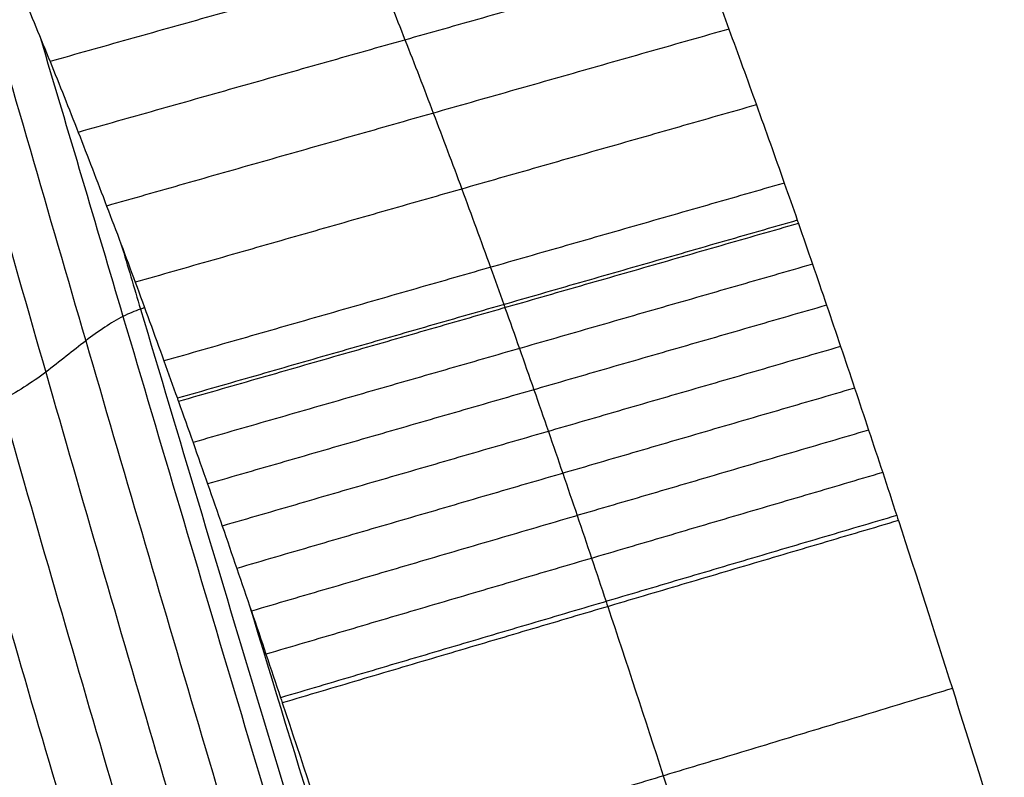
# Model space of a CAD drawing. Header units: millimetres. Extents: x -81 to 429, y -255 to 255.
# Tile 63 of 256: x -53.31 to -43.25, y -66.56 to -58.82. Entities that reach past the tile are written whole.
import ezdxf

# ---------------------------------------------------------------- set-up
doc = ezdxf.new("R2010")
doc.units = ezdxf.units.MM
doc.layers.add('Flora Ø50', color=5, linetype='Continuous', true_color=0x0000ff)

msp = doc.modelspace()

# ---------------------------------------------------------------- linework, layer by layer
at = {"layer": 'Flora Ø50'}
for centre, radius in [((174, -3.648336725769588e-14, 374.1870323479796), 254.9184936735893), ((174, -4.609934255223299e-14, 355.3252660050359), 240.8583496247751), ((174, -5.100499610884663e-14, 345.7028108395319), 240.5053572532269), ((174, -2.842170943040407e-14, 389.9999999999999), 237.4999996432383)]:
    msp.add_circle(centre, radius, dxfattribs=at)
at = {"layer": 'Flora Ø50', "extrusion": (0, 0, -1)}
for centre, radius, start, end in [((-174.0000000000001, -4.263256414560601e-14, -389.9999999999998), 223.0666856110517, 1.196030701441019e-13, 270), ((-174, -2.868480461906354e-14, -388.5838853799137), 219.1952524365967, 8.776507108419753e-14, 270), ((-174, -2.868480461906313e-14, -388.5838853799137), 219.1952524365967, 270, 1.131277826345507e-13), ((-174, -1.4210854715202e-14, -389.9999999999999), 223.0666856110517, 270, 0)]:
    msp.add_arc(centre, radius, start, end, dxfattribs=at)
at = {"layer": 'Flora Ø50'}
for points, knots in [([(-50.6242460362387, -51.6358880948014, 340.0000000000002), (-50.61535447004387, -51.63218807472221, 339.9391085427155), (-50.60646232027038, -51.62848904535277, 339.878217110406), (-50.59756953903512, -51.62479121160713, 339.8173256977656), (-50.57924736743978, -51.6171724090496, 339.6918685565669), (-50.56092254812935, -51.60955854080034, 339.5664115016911), (-50.54259428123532, -51.6019530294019, 339.4409544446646), (-50.53744549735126, -51.59981648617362, 339.4057109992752), (-50.53229649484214, -51.59768037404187, 339.3704675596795), (-50.52714726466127, -51.59554473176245, 339.3352241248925), (-50.50530813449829, -51.58648695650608, 339.1857481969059), (-50.48346486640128, -51.57743781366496, 339.0362723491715), (-50.46161699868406, -51.56839928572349, 338.8867965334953), (-50.45123963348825, -51.56410613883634, 338.8157980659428), (-50.44086122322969, -51.55981541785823, 338.7447996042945), (-50.43048178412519, -51.55552705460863, 338.6738011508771), (-50.42019575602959, -51.55127728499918, 338.6034416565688), (-50.40990871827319, -51.54702982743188, 338.5330821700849), (-50.39962072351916, -51.54278445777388, 338.4627226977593), (-50.38923538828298, -51.53849892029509, 338.3916975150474), (-50.3788490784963, -51.5342155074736, 338.3206723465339), (-50.36846189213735, -51.52993380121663, 338.2496472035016), (-50.35778698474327, -51.52553349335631, 338.1766546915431), (-50.34711115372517, -51.52113497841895, 338.1036622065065), (-50.33643451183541, -51.51673777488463, 338.0306697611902), (-50.32344295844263, -51.5113871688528, 337.9418510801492), (-50.31045053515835, -51.50603708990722, 337.8530324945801), (-50.29745732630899, -51.50068717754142, 337.7642140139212), (-50.29421172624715, -51.49935081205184, 337.7420278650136), (-50.29096607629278, -51.49801446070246, 337.7198417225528), (-50.28772037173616, -51.49667814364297, 337.6976555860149), (-50.27753094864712, -51.49248311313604, 337.628005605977), (-50.26724227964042, -51.48870774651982, 337.5583405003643), (-50.25685615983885, -51.48535525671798, 337.4886759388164), (-50.24321026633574, -51.48095055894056, 337.3971465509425), (-50.22939303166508, -51.47727515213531, 337.3055976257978), (-50.21540956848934, -51.47433192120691, 337.2140651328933), (-50.20143283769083, -51.47139010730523, 337.1225767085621), (-50.18728639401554, -51.46917890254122, 337.0310807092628), (-50.17297545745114, -51.46770061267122, 336.9396132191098), (-50.14849399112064, -51.46517172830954, 336.783141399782), (-50.12353738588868, -51.46478112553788, 336.6267824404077), (-50.09809493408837, -51.46651549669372, 336.4704532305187), (-50.07483897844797, -51.46810081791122, 336.3275587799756), (-50.05119670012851, -51.47146023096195, 336.1848096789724), (-50.02715949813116, -51.47657378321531, 336.0421274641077), (-50.02486531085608, -51.47706183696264, 336.0285094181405), (-50.02256761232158, -51.47756585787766, 336.0148925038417), (-50.02026641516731, -51.47808586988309, 336.0012768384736), (-49.9938687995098, -51.48405105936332, 335.8450880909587), (-49.96702589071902, -51.49211708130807, 335.6891527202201), (-49.93970706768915, -51.50232232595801, 335.5333421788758), (-49.91242449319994, -51.51251402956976, 335.3777383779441), (-49.88469337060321, -51.52482952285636, 335.2224079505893), (-49.8564986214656, -51.53929631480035, 335.0673061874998), (-49.82810083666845, -51.55386728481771, 334.9110875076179), (-49.79925595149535, -51.57060556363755, 334.7552240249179), (-49.76994662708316, -51.58952578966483, 334.5996411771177), (-49.75719707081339, -51.59775608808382, 334.5319626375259), (-49.74436127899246, -51.60639827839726, 334.4643460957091), (-49.73144207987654, -51.61544983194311, 334.3968067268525), (-49.71463773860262, -51.6272234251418, 334.308956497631), (-49.69769316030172, -51.63967009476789, 334.2212142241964), (-49.68061232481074, -51.65279381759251, 334.1336131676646), (-49.65053232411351, -51.67590519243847, 333.9793443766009), (-49.62003563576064, -51.70111115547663, 333.8255426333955), (-49.58909674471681, -51.72846287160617, 333.6721394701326), (-49.55826985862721, -51.75571556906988, 333.5192916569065), (-49.52703262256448, -51.78507317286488, 333.3669816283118), (-49.49535947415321, -51.81657551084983, 333.2151267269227), (-49.46385311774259, -51.84791195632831, 333.064071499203), (-49.43194428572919, -51.88134179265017, 332.9136048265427), (-49.3996127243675, -51.91689214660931, 332.7636609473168), (-49.36727941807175, -51.9524444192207, 332.6137089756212), (-49.33455302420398, -51.99008479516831, 332.4644175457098), (-49.30141201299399, -52.02982964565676, 332.3156996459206), (-49.26820639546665, -52.06965197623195, 332.1666918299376), (-49.23461634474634, -52.1115488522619, 332.0184025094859), (-49.20062323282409, -52.15552371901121, 331.8707461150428), (-49.16649855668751, -52.19966878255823, 331.7225182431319), (-49.13199923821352, -52.24586714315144, 331.5750652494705), (-49.09710903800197, -52.29410950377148, 331.4282998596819), (-49.07895826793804, -52.31920640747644, 331.3519487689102), (-49.0607044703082, -52.34485261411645, 331.2757953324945), (-49.04235365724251, -52.37103440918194, 331.1998609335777), (-49.02493171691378, -52.39589094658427, 331.1277701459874), (-49.00741655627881, -52.42124889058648, 331.0558681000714), (-48.9898126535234, -52.44710114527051, 330.9841758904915), (-48.95368084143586, -52.50016260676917, 330.8370284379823), (-48.91716904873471, -52.55531526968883, 330.6907395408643), (-48.88028210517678, -52.61254582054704, 330.5453523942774), (-48.84344191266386, -52.66970383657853, 330.4001495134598), (-48.8062325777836, -52.72892662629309, 330.255866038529), (-48.76865840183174, -52.79019946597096, 330.112541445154), (-48.73112067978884, -52.85141285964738, 329.9693559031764), (-48.69322490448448, -52.91466240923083, 329.8271505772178), (-48.6549743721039, -52.97993290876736, 329.6859595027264), (-48.57965272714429, -53.10846135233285, 329.4079308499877), (-48.50298455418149, -53.24477841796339, 329.1339437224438), (-48.42501331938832, -53.38872840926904, 328.8643295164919), (-48.34709147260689, -53.5325872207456, 328.5948860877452), (-48.26790191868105, -53.68400698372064, 328.3299267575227), (-48.18748848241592, -53.84280868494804, 328.0697678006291), (-48.1070565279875, -54.00164695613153, 327.8095489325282), (-48.02543520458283, -54.1678012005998, 327.5542462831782), (-47.94266929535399, -54.34107393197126, 327.304167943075), (-47.85980977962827, -54.51454263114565, 327.0538067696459), (-47.77584215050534, -54.69506403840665, 326.8087998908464), (-47.69080799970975, -54.88242272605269, 326.5694180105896), (-47.60528199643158, -55.0708651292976, 326.3286515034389), (-47.51871930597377, -55.26613536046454, 326.0937009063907), (-47.43116538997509, -55.46799126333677, 325.8648293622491), (-47.40167220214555, -55.535987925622, 325.7877322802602), (-47.37206973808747, -55.6047244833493, 325.7113333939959), (-47.34235987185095, -55.67419127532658, 325.6356429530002), (-47.28373440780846, -55.81126772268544, 325.4862855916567), (-47.22469901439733, -55.95116903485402, 325.3397091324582), (-47.16526932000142, -56.09381752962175, 325.1959939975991), (-47.07589311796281, -56.30834632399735, 324.9798610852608), (-46.98565711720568, -56.52901153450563, 324.7702771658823), (-46.89461519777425, -56.75553147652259, 324.5674862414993), (-46.80371044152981, -56.98171014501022, 324.3650008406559), (-46.71203441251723, -57.21364557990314, 324.1693599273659), (-46.61965686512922, -57.4510296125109, 323.9808495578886), (-46.52860762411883, -57.68500027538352, 323.7950497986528), (-46.43691238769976, -57.92417667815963, 323.616255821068), (-46.34462134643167, -58.16827205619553, 323.4446358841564), (-46.25232312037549, -58.41238643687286, 323.2730025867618), (-46.15947211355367, -58.66130637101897, 323.1086247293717), (-46.06612744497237, -58.91472869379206, 322.9516770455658), (-45.97269665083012, -59.16838483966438, 322.7945845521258), (-45.87881138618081, -59.42644267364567, 322.645003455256), (-45.78453427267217, -59.68858549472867, 322.5030823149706), (-45.69009053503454, -59.95119162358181, 322.3609103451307), (-45.59529558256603, -60.2177803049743, 322.2264886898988), (-45.50021247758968, -60.48804844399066, 322.0999629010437), (-45.45592395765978, -60.61393595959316, 322.0410287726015), (-45.41158060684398, -60.74059796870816, 321.9838143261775), (-45.36718760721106, -60.86800768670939, 321.9283310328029), (-45.36343857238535, -60.87876756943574, 321.9236454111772), (-45.35968918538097, -60.88953259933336, 321.9189718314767), (-45.35593947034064, -60.90030271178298, 321.9143103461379), (-45.30791662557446, -61.03823624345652, 321.8546103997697), (-45.25985970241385, -61.17694693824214, 321.7969186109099), (-45.21174115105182, -61.3165197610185, 321.7412407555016), (-45.16383723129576, -61.45547002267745, 321.6858112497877), (-45.1159159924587, -61.59514780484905, 321.6324283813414), (-45.06794811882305, -61.73563807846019, 321.5810864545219), (-45.02010276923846, -61.87576949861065, 321.5298756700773), (-44.97225632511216, -62.01657657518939, 321.4807439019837), (-44.92437843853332, -62.15814162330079, 321.4336737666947), (-44.87670769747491, -62.2990941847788, 321.3868072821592), (-44.82905128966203, -62.44066378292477, 321.3420296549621), (-44.7813786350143, -62.58292842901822, 321.2993134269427), (-44.73366444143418, -62.72531703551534, 321.2565599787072), (-44.68597919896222, -62.86826692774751, 321.2159120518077), (-44.63829210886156, -63.01185125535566, 321.1773312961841), (-44.59047283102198, -63.15583359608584, 321.1386435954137), (-44.54269591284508, -63.30032074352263, 321.1020703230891), (-44.49493078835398, -63.44537907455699, 321.0675614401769), (-44.44694371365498, -63.59111144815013, 321.0328922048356), (-44.39901072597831, -63.73729220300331, 321.0003370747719), (-44.35110260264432, -63.88397979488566, 320.9698388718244), (-44.34546879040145, -63.90122969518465, 320.9662523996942), (-44.33983557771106, -63.91848582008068, 320.9626945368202), (-44.33420303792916, -63.93574789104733, 320.9591652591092), (-44.14902904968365, -64.50325147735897, 320.8431375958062), (-43.96577681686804, -65.0736761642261, 320.7589532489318), (-43.7831295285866, -65.65143859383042, 320.7072729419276), (-43.63832780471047, -66.10948533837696, 320.6663010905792), (-43.49530103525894, -66.56772371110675, 320.6461542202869), (-43.35327807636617, -67.02814411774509, 320.6459339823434)], [0, 0, 0, 0, 0.1849450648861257, 0.1849450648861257, 0.1849450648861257, 0.5659951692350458, 0.5659951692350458, 0.5659951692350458, 0.6730399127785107, 0.6730399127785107, 0.6730399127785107, 1.12704255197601, 1.12704255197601, 1.12704255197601, 1.342686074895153, 1.342686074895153, 1.342686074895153, 1.556388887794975, 1.556388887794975, 1.556388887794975, 1.772113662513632, 1.772113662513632, 1.772113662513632, 1.993813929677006, 1.993813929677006, 1.993813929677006, 2.263583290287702, 2.263583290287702, 2.263583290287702, 2.330969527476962, 2.330969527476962, 2.330969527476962, 2.54252194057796, 2.54252194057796, 2.54252194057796, 2.820467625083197, 2.820467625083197, 2.820467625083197, 3.098265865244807, 3.098265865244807, 3.098265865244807, 3.573395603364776, 3.573395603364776, 3.573395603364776, 4.007694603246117, 4.007694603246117, 4.007694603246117, 4.049150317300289, 4.049150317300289, 4.049150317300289, 4.524616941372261, 4.524616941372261, 4.524616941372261, 4.99949514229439, 4.99949514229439, 4.99949514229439, 5.477778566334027, 5.477778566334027, 5.477778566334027, 5.685859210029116, 5.685859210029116, 5.685859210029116, 5.956510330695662, 5.956510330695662, 5.956510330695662, 6.433047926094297, 6.433047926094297, 6.433047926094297, 6.907853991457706, 6.907853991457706, 6.907853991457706, 7.380169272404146, 7.380169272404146, 7.380169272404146, 7.852500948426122, 7.852500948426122, 7.852500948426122, 8.32575622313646, 8.32575622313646, 8.32575622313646, 8.800844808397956, 8.800844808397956, 8.800844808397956, 9.048033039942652, 9.048033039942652, 9.048033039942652, 9.282699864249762, 9.282699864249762, 9.282699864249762, 9.764328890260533, 9.764328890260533, 9.764328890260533, 10.24534602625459, 10.24534602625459, 10.24534602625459, 10.72589405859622, 10.72589405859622, 10.72589405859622, 11.67222656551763, 11.67222656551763, 11.67222656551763, 12.61795849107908, 12.61795849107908, 12.61795849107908, 13.56390925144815, 13.56390925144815, 13.56390925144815, 14.51091899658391, 14.51091899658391, 14.51091899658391, 15.46340957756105, 15.46340957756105, 15.46340957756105, 15.78424840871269, 15.78424840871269, 15.78424840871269, 16.41736274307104, 16.41736274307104, 16.41736274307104, 17.36953285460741, 17.36953285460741, 17.36953285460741, 18.32029410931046, 18.32029410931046, 18.32029410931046, 19.25734485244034, 19.25734485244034, 19.25734485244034, 20.19447874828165, 20.19447874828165, 20.19447874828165, 21.1324769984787, 21.1324769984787, 21.1324769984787, 22.07212644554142, 22.07212644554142, 22.07212644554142, 22.50978326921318, 22.50978326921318, 22.50978326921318, 22.54674365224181, 22.54674365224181, 22.54674365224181, 23.02004184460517, 23.02004184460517, 23.02004184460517, 23.49122612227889, 23.49122612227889, 23.49122612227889, 23.96120569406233, 23.96120569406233, 23.96120569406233, 24.42915215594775, 24.42915215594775, 24.42915215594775, 24.89750719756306, 24.89750719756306, 24.89750719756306, 25.36716259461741, 25.36716259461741, 25.36716259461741, 25.83900400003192, 25.83900400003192, 25.83900400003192, 25.89449690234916, 25.89449690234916, 25.89449690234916, 27.7157865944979, 27.7157865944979, 27.7157865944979, 29.16041317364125, 29.16041317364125, 29.16041317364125, 29.16041317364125]), ([(-54.07103452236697, -52.39607720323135, 339.9999999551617), (-54.06164233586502, -52.39395862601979, 339.9388048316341), (-54.02939607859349, -52.3866125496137, 339.7261826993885), (-53.9794621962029, -52.37481374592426, 339.3861183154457), (-53.93763116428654, -52.36451350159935, 339.0999016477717), (-53.91354542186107, -52.35846578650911, 338.9365955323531), (-53.88410955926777, -52.35106824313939, 338.7376707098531), (-53.85441941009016, -52.34353764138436, 338.5410935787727), (-53.8168489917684, -52.33382589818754, 338.2984122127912), (-53.79175444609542, -52.32738598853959, 338.1384841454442), (-53.75364531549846, -52.31760214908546, 337.9014074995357), (-53.7148505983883, -52.30760660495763, 337.6652168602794), (-53.68838739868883, -52.30071385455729, 337.5070322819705), (-53.65940155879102, -52.29312294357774, 337.3351055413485), (-53.64089048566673, -52.28806603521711, 337.2260551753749), (-53.62256665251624, -52.2829681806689, 337.1188306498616), (-53.61901918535, -52.28198202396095, 337.0981031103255), (-53.60788207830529, -52.27889690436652, 337.0330436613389), (-53.58234386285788, -52.27240571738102, 336.8853364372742), (-53.54143789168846, -52.26527839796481, 336.6549779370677), (-53.50943545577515, -52.26237624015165, 336.4794380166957), (-53.46322249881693, -52.26057321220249, 336.2295843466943), (-53.40671496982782, -52.2624677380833, 335.9304352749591), (-53.3493990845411, -52.27232863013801, 335.6361091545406), (-53.31929940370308, -52.2794457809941, 335.4830448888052), (-53.28656934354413, -52.28738522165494, 335.3167616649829), (-53.22349214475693, -52.30747987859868, 334.9999888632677), (-53.16131032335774, -52.33496722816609, 334.6944644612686), (-53.09828589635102, -52.36689498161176, 334.3887986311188), (-53.05236166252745, -52.392873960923, 334.1687513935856), (-53.00561435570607, -52.42323469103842, 333.9490497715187), (-52.97283771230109, -52.44532188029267, 333.7959207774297), (-52.9212079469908, -52.48169868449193, 333.5566068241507), (-52.83506270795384, -52.54941166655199, 333.1659691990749), (-52.76624160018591, -52.61044015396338, 332.8629066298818), (-52.69660558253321, -52.6755373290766, 332.5608391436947), (-52.62630571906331, -52.74453434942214, 332.2604065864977), (-52.51855894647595, -52.86029786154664, 331.8142101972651), (-52.40833645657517, -52.98846658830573, 331.3717437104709), (-52.33311382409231, -53.08227792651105, 331.0789847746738), (-52.27531001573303, -53.15670732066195, 330.8574440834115), (-52.25547799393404, -53.18264936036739, 330.7820296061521), (-52.21663335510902, -53.23424935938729, 330.6354761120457), (-52.15865924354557, -53.31240573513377, 330.4183464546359), (-52.06052402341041, -53.45054357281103, 330.0589607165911), (-51.94018025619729, -53.62931502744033, 329.6314357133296), (-51.85860622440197, -53.75660385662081, 329.3502954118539), (-51.73634466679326, -53.95178140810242, 328.9352618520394), (-51.57164099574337, -54.22617715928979, 328.3926559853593), (-51.31748941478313, -54.68304759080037, 327.6052529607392), (-51.05669471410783, -55.18373299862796, 326.8465608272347), (-50.87862753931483, -55.54599583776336, 326.3613765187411), (-50.69819794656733, -55.92268234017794, 325.8860023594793), (-50.57603710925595, -56.18417336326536, 325.5750786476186), (-50.4521588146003, -56.45756820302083, 325.2744046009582), (-50.35913842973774, -56.66438103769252, 325.0513720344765), (-50.20348380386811, -57.01536848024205, 324.6872093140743), (-49.95096720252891, -57.60415245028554, 324.1330098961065), (-49.75880897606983, -58.06888476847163, 323.7438864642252), (-49.56699243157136, -58.541096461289, 323.3721508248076), (-49.3755848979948, -59.02052386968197, 323.0175924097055), (-49.08618538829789, -59.76874967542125, 322.5288647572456), (-48.7949216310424, -60.54419953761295, 322.0837728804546), (-48.59978645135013, -61.0778566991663, 321.8162711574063), (-48.45648881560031, -61.47478595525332, 321.6312934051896), (-48.41099951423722, -61.60150547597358, 321.5742276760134), (-48.36164708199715, -61.73975137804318, 321.5141253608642), (-48.30845819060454, -61.88880978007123, 321.4495143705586), (-48.20606578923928, -62.17751136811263, 321.3294994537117), (-48.05838437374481, -62.5983993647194, 321.1681379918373), (-47.9598766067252, -62.88203946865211, 321.0683985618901), (-47.86144120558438, -63.16686588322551, 320.9727081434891), (-47.76327211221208, -63.45231153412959, 320.8812307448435), (-47.61609212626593, -63.88428765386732, 320.7559904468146), (-47.46878353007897, -64.32054019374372, 320.6425951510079), (-47.3703536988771, -64.61453350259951, 320.5747766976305), (-47.3152758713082, -64.77973391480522, 320.5390639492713), (-47.30949650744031, -64.79707685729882, 320.5353440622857), (-47.11265376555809, -65.38805340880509, 320.4095827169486), (-46.76261825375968, -66.45594291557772, 320.2417034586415), (-46.41969011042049, -67.53680473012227, 320.1844948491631), (-46.26174281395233, -68.04277819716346, 320.1817319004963), (-46.26019924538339, -68.04772372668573, 320.1817072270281), (-46.25865592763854, -68.05266926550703, 320.1816848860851)], [201.5727562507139, 201.5727562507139, 201.5727562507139, 201.5727562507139, 201.7700057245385, 202.2519181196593, 202.6270069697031, 202.6270069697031, 202.7338305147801, 203.2157429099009, 203.2157429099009, 203.4561665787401, 203.6965902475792, 203.9370139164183, 204.1774375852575, 204.1774375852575, 204.4563283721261, 204.5232641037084, 204.5232641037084, 204.5232641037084, 204.7352191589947, 205.0141099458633, 205.2930007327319, 205.2930007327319, 205.7698265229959, 206.205138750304, 206.205138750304, 206.2466523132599, 206.7234781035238, 207.2003038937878, 207.2003038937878, 207.6802357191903, 207.8887087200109, 207.8887087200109, 208.1601675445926, 208.6400993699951, 209.1200311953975, 209.1200311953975, 209.5982867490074, 210.0765423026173, 210.5547978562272, 211.033053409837, 211.033053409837, 211.2808796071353, 211.2808796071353, 211.5158679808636, 211.9986825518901, 212.4814971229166, 212.9643116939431, 212.9643116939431, 213.9159531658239, 214.8675946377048, 215.8192361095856, 216.7708775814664, 216.7708775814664, 217.7260588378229, 218.0472439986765, 218.0472439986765, 218.6812400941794, 219.6364213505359, 220.5916026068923, 220.5916026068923, 221.5337104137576, 222.4758182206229, 223.4179260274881, 224.3600338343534, 224.3600338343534, 224.7981143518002, 224.7981143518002, 224.8350984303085, 225.3101630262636, 225.7852276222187, 226.2602922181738, 226.2602922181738, 226.7336979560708, 227.2071036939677, 227.6805094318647, 228.1539151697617, 228.1539151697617, 228.2094103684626, 228.2094103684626, 230.0439585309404, 231.609046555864, 231.609046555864, 231.6244951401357, 231.6244951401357, 231.6244951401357, 231.6244951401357]), ([(-57.75240222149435, -53.11801483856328, 340.9558808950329), (-57.74717548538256, -53.11827033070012, 340.9376273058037), (-57.74192773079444, -53.11856967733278, 340.9189357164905), (-57.71805001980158, -53.12008216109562, 340.8321021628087), (-57.68057716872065, -53.12332807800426, 340.6865575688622), (-57.62076899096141, -53.12719807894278, 340.4193263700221), (-57.57658415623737, -53.12833137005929, 340.1917488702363), (-57.55264014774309, -53.12874749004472, 340.0605493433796), (-57.53186615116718, -53.12908004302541, 339.945839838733), (-57.51413942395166, -53.12923235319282, 339.8438948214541), (-57.47424842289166, -53.1289651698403, 339.6069227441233), (-57.42998311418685, -53.12813192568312, 339.3334122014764), (-57.36636058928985, -53.12494022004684, 338.9177591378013), (-57.32312777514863, -53.12143348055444, 338.6321718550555), (-57.29795734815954, -53.11899650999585, 338.4668238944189), (-57.26690842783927, -53.1158575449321, 338.2631694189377), (-57.23407916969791, -53.11176962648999, 338.0504257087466), (-57.19138708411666, -53.10560798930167, 337.7804284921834), (-57.16275627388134, -53.10148942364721, 337.6019499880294), (-57.11931998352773, -53.09510347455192, 337.3378064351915), (-57.07552858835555, -53.08857464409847, 337.0772845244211), (-57.04619260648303, -53.0841114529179, 336.9059922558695), (-57.01447582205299, -53.07927199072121, 336.7223000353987), (-56.995537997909, -53.0762573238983, 336.6135423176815), (-56.97794780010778, -53.07351976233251, 336.5133307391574), (-56.97458000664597, -53.07300530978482, 336.4941840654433), (-56.9639157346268, -53.07137627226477, 336.433555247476), (-56.94007485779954, -53.06796158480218, 336.2989460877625), (-56.90215103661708, -53.0652492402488, 336.0900497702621), (-56.87082099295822, -53.06494132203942, 335.9212506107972), (-56.82318905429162, -53.06682791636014, 335.6684354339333), (-56.76532119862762, -53.07321379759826, 335.3679819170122), (-56.70745722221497, -53.08773978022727, 335.0773027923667), (-56.67723575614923, -53.097295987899, 334.9270683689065), (-56.64438596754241, -53.10788764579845, 334.7639324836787), (-56.5813913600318, -53.13308399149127, 334.4548300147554), (-56.51876143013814, -53.16508621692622, 334.1535144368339), (-56.45537274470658, -53.20154373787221, 333.8524955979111), (-56.40913476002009, -53.23063754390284, 333.6353661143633), (-56.36212867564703, -53.26393964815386, 333.4186498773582), (-56.32918236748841, -53.28803320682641, 333.2675982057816), (-56.27724359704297, -53.32754140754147, 333.0311807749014), (-56.1903509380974, -53.40024520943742, 332.6434591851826), (-56.12069401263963, -53.46511570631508, 332.3411130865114), (-56.05005567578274, -53.5340424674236, 332.038891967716), (-55.97873269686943, -53.60671701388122, 331.7380848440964), (-55.86962557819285, -53.72766215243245, 331.2922966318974), (-55.75822027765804, -53.86068969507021, 330.8509864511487), (-55.68235826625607, -53.95753682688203, 330.5595630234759), (-55.62412977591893, -54.03420441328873, 330.3392258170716), (-55.60418540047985, -54.06086735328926, 330.2643352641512), (-55.56518522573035, -54.11379431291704, 330.1190212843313), (-55.50699965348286, -54.19386579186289, 329.9038106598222), (-55.40857721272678, -54.33499583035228, 329.5478991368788), (-55.28789927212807, -54.51726640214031, 329.1246397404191), (-55.206043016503, -54.64693550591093, 328.8460766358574), (-55.08321691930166, -54.84581962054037, 328.4342774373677), (-54.91773124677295, -55.12508552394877, 327.895672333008), (-54.66238431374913, -55.58918331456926, 327.1138051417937), (-54.40054826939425, -56.0966286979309, 326.3605121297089), (-54.22192984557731, -56.46306405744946, 325.8790549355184), (-54.04100191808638, -56.84360872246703, 325.4072402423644), (-53.91852144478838, -57.10757694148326, 325.0986611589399), (-53.79439484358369, -57.38304197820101, 324.8002425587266), (-53.70120537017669, -57.59132129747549, 324.5788949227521), (-53.54518285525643, -57.94484776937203, 324.2171211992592), (-53.2917621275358, -58.53811682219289, 323.6656066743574), (-53.09872857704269, -59.0062516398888, 323.2775950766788), (-52.90607955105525, -59.48187099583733, 322.9074322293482), (-52.71392205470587, -59.9647385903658, 322.5550872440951), (-52.42359977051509, -60.7177185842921, 322.0697126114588), (-52.13156124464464, -61.49740571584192, 321.6273481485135), (-51.93597296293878, -62.0332508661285, 321.3605937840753), (-51.79224019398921, -62.43188916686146, 321.1757453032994), (-51.74664511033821, -62.55900921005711, 321.1186875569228), (-51.69718775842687, -62.69760223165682, 321.0585311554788), (-51.64387893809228, -62.84705224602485, 320.9938479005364), (-51.54107153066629, -63.13697863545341, 320.873319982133), (-51.39227780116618, -63.56086625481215, 320.7101354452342), (-51.29267212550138, -63.8473551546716, 320.6084608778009), (-51.19296031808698, -64.13545321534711, 320.5104991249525), (-51.09353082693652, -64.424035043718, 320.4166076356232), (-50.94450209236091, -64.86031745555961, 320.2873095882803), (-50.79539363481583, -65.30048289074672, 320.1694538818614), (-50.69579766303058, -65.59682040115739, 320.0983849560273), (-50.64008574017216, -65.76325991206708, 320.0608087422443), (-50.63424091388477, -65.78072925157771, 320.0568933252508), (-50.43520664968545, -66.37588408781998, 319.9244742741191), (-50.07884047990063, -67.45756577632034, 319.7416712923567), (-49.72967610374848, -68.55091225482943, 319.6689838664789), (-49.53837707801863, -69.15972151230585, 319.6576164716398), (-49.31487429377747, -69.87343657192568, 319.6513616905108), (-48.98259585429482, -70.96021497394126, 319.7155585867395), (-48.69595563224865, -71.93612574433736, 319.8688116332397), (-48.52137199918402, -72.5400335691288, 319.9860992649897), (-48.45419495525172, -72.77482000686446, 320.0373029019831), (-48.30309280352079, -73.30851890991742, 320.1664458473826), (-48.13683162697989, -73.90442284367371, 320.330041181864), (-47.91427007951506, -74.72507789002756, 320.6071561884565), (-47.77720894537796, -75.24379404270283, 320.8122590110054), (-47.70207396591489, -75.53138812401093, 320.9332412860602), (-47.61161776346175, -75.87869029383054, 321.0816973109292), (-47.52384204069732, -76.22176645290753, 321.2418395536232), (-47.41814483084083, -76.6411436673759, 321.4513425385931), (-47.34899529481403, -76.91761114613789, 321.5939942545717), (-47.24837452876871, -77.32623068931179, 321.8183316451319), (-47.15071311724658, -77.72927003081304, 322.0529484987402), (-47.08753754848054, -77.99445499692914, 322.2162045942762), (-47.02489945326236, -78.25977678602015, 322.3840285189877), (-46.96306021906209, -78.52423718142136, 322.5559671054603), (-46.87375352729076, -78.913495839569, 322.8220229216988), (-46.78816848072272, -79.29561671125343, 323.0976478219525), (-46.7337371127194, -79.54600965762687, 323.2892461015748), (-46.65375570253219, -79.91927334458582, 323.5825889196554), (-46.55752993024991, -80.3829777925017, 323.9677233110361), (-46.47153971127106, -80.82707194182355, 324.3762433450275), (-46.42894083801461, -81.05555621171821, 324.5967621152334), (-46.38245444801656, -81.30597504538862, 324.8397218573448), (-46.30040022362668, -81.77125216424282, 325.3182448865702), (-46.23418147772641, -82.19109459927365, 325.7981569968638), (-46.18919728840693, -82.49632293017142, 326.1660889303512), (-46.1608741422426, -82.6957696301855, 326.4129479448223), (-46.1231468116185, -82.98471568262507, 326.7902011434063), (-46.09010309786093, -83.26388002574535, 327.1746195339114), (-46.07120337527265, -83.44367287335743, 327.4359336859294), (-46.0538583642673, -83.62089061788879, 327.7007852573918), (-46.03813247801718, -83.79487274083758, 327.9681892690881), (-46.01958586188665, -84.04476051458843, 328.3748189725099), (-46.0060859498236, -84.2838608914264, 328.7872089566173), (-46.00061458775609, -84.43627852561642, 329.0671216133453), (-45.995113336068, -84.65641743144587, 329.4845181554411), (-45.99487461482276, -84.79485234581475, 329.764548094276), (-45.99807351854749, -84.92947969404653, 330.0556824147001), (-46.00145035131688, -85.06740940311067, 330.3545033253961), (-46.01546673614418, -85.32372473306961, 330.9522412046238), (-46.05738697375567, -85.6560781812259, 331.8591547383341), (-46.09847229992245, -85.84522095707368, 332.470816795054), (-46.13401828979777, -85.97340620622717, 332.9263616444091), (-46.14637652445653, -86.01319224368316, 333.0749092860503), (-46.15990836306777, -86.05212967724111, 333.2278948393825), (-46.1738522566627, -86.09212086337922, 333.3852632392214), (-46.20309150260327, -86.16665002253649, 333.695747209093), (-46.25140214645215, -86.26456288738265, 334.1555280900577), (-46.28717366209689, -86.32175104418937, 334.4634023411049), (-46.31480081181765, -86.3611212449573, 334.6903721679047), (-46.32398920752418, -86.37347805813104, 334.7641665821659), (-46.34322342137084, -86.39784484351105, 334.9150973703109), (-46.37288252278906, -86.43306277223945, 335.1422661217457), (-46.42496402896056, -86.48353373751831, 335.5134804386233), (-46.49203465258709, -86.53141459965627, 335.9468389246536), (-46.54038806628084, -86.55521542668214, 336.2293723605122), (-46.56557191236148, -86.56509418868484, 336.3689989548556)], [199.2796038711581, 199.2796038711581, 199.2796038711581, 199.2796038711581, 199.4127885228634, 199.4127885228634, 199.881614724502, 200.3504409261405, 200.8192671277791, 200.8917294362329, 200.8917294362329, 201.2880933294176, 201.2880933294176, 201.7700057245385, 202.2519181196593, 202.6270069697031, 202.6270069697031, 202.7338305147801, 203.2157429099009, 203.2157429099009, 203.4561665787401, 203.6965902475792, 203.9370139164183, 204.1774375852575, 204.1774375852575, 204.4563283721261, 204.5232641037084, 204.5232641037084, 204.5232641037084, 204.7352191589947, 205.0141099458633, 205.2930007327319, 205.2930007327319, 205.7698265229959, 206.205138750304, 206.205138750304, 206.2466523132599, 206.7234781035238, 207.2003038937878, 207.2003038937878, 207.6802357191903, 207.8887087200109, 207.8887087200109, 208.1601675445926, 208.6400993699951, 209.1200311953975, 209.1200311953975, 209.5982867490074, 210.0765423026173, 210.5547978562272, 211.033053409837, 211.033053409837, 211.2808796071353, 211.2808796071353, 211.5158679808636, 211.9986825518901, 212.4814971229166, 212.9643116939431, 212.9643116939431, 213.9159531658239, 214.8675946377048, 215.8192361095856, 216.7708775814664, 216.7708775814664, 217.7260588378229, 218.0472439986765, 218.0472439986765, 218.6812400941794, 219.6364213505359, 220.5916026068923, 220.5916026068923, 221.5337104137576, 222.4758182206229, 223.4179260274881, 224.3600338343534, 224.3600338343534, 224.7981143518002, 224.7981143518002, 224.8350984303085, 225.3101630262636, 225.7852276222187, 226.2602922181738, 226.2602922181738, 226.7336979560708, 227.2071036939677, 227.6805094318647, 228.1539151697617, 228.1539151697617, 228.2094103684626, 228.2094103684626, 230.0439585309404, 231.609046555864, 231.609046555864, 231.9340018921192, 233.8240452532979, 234.9776326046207, 234.9776326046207, 235.7140886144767, 235.7140886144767, 236.6562443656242, 237.5984001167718, 238.3426287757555, 238.3426287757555, 238.5405558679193, 239.4827116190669, 239.4827116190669, 239.9513867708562, 240.4200619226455, 240.8887370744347, 241.3574122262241, 241.3574122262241, 241.8325654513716, 242.307718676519, 242.7828719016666, 243.258025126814, 243.258025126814, 244.2111419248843, 245.0702066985, 245.0702066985, 245.1642587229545, 246.1173755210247, 247.0704923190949, 247.0704923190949, 247.5452649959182, 248.0200376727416, 248.4948103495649, 248.9695830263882, 248.9695830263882, 249.4474170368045, 249.9252510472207, 250.4030850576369, 250.8809190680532, 250.8809190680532, 251.8150524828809, 251.8150524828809, 251.8400490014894, 252.7991789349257, 253.758308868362, 254.7174388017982, 254.7174388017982, 255.1814561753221, 255.1814561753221, 255.1951360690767, 255.6728333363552, 256.1505306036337, 256.6282278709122, 256.6282278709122, 256.8602630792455, 256.8602630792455, 257.1053459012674, 257.5824639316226, 258.0595819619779, 258.5366999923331, 258.5366999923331, 258.5366999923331, 258.5366999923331]), ([(-57.2058983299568, -53.10769893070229, 337.8721971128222), (-57.07067592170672, -53.66898487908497, 337.8274931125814), (-56.94015165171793, -54.20193085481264, 337.7861885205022), (-56.62020669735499, -55.49218917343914, 337.6913523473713), (-56.24546015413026, -56.97465181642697, 337.5923027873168), (-55.51697271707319, -59.74942182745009, 337.4406620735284), (-54.97894079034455, -61.68737606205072, 337.3651867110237), (-53.87362443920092, -65.56304034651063, 337.2329895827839), (-53.08634240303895, -68.18885775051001, 337.1706322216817), (-51.42312164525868, -73.45415430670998, 337.0836024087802), (-50.54654120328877, -76.09682591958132, 337.0608335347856), (-48.69272031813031, -81.37502029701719, 337.0448687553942), (-47.71772449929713, -84.0039786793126, 337.0516878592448), (-45.6697784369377, -89.22320262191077, 337.0515458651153), (-44.59671221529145, -91.81376188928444, 337.0445823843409), (-42.36619501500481, -96.94443577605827, 337.0602063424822), (-41.21155097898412, -99.47823893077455, 337.0827807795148), (-38.84975016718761, -104.4701126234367, 337.1694583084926), (-37.64087000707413, -106.931009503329, 337.2316548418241), (-35.81467125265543, -110.5248693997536, 337.3639279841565), (-34.89061482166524, -112.3121085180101, 337.4395171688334), (-33.53650700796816, -114.8427165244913, 337.5918749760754), (-32.80234728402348, -116.1848806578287, 337.691546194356), (-32.15879227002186, -117.3487409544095, 337.7870390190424), (-31.89176744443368, -117.8283535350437, 337.8286425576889), (-31.60888219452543, -118.3319333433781, 337.8736874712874)], [8.294261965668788, 8.294261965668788, 8.294261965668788, 8.294261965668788, 9.958869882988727, 9.958869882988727, 12.44858735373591, 14.93830482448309, 19.91773976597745, 19.91773976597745, 29.87660964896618, 29.87660964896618, 39.83547953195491, 39.83547953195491, 49.79434941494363, 49.79434941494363, 59.75321929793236, 59.75321929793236, 69.7120891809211, 69.7120891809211, 79.67095906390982, 79.67095906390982, 84.65039400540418, 87.14011147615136, 89.62982894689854, 89.62982894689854, 91.29430448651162, 91.29430448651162, 91.29430448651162, 91.29430448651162]), ([(-56.65632839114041, -53.10435641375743, 334.8234935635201), (-56.51901703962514, -53.63715942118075, 334.7886742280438), (-56.3876660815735, -54.14341145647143, 334.7580821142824), (-56.05566082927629, -55.41691712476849, 334.6858784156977), (-55.66284388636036, -56.91135678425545, 334.6109704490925), (-54.91928189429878, -59.68810300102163, 334.5058275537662), (-54.38672546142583, -61.61318246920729, 334.4647552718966), (-53.29706294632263, -65.46529347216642, 334.400650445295), (-52.53181684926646, -68.05800098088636, 334.3818245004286), (-50.90984412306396, -73.27648427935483, 334.3652559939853), (-50.05202014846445, -75.90602771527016, 334.3678343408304), (-48.24077277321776, -81.1320866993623, 334.380666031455), (-47.28960711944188, -83.72721749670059, 334.3911961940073), (-46.27901472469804, -86.30787434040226, 334.3913483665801)], [8.399403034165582, 8.399403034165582, 8.399403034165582, 8.399403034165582, 9.958869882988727, 9.958869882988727, 12.44858735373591, 14.93830482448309, 19.91773976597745, 19.91773976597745, 29.87660964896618, 29.87660964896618, 39.83547953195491, 39.83547953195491, 49.63705279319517, 49.63705279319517, 49.63705279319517, 49.63705279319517]), ([(-32.01329618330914, -118.6969283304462, 340.9555281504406), (-32.28917471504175, -118.2606616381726, 340.9692272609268), (-32.56491108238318, -117.8243380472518, 340.9840762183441), (-32.83871427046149, -117.3868094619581, 340.9987713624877), (-32.9470440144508, -117.2137020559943, 341.0045854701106), (-33.05503167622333, -117.0403765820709, 341.0103384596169), (-33.16260920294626, -116.8667957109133, 341.0159749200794), (-33.45086600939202, -116.4016812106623, 341.0310779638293), (-33.73616970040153, -115.9346482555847, 341.0453144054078), (-34.01770503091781, -115.4653891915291, 341.0579924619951), (-34.39164973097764, -114.8421035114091, 341.0748318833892), (-34.75288380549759, -114.2252315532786, 341.0886589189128), (-35.11352082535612, -113.5940237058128, 341.0996814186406), (-35.15688765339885, -113.5181205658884, 341.1010068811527), (-35.20015877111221, -113.4421617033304, 341.1022897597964), (-35.2433354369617, -113.3661489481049, 341.1035311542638), (-35.8940903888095, -112.2204913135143, 341.1222413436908), (-36.50817433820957, -111.0894862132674, 341.1307778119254), (-37.12528645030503, -109.9253115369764, 341.1378120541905), (-37.78213160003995, -108.6861809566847, 341.1452991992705), (-38.43140302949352, -107.4308513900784, 341.1516192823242), (-39.69801340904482, -104.9274766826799, 341.1641074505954), (-40.32420222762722, -103.6619270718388, 341.1703540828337), (-40.93545828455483, -102.3989688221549, 341.1767405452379), (-42.16042266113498, -99.8679855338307, 341.1895390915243), (-43.32865095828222, -97.34003383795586, 341.2019567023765), (-44.45568569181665, -94.76387327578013, 341.2085409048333), (-45.57793111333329, -92.19866005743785, 341.2150971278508), (-46.65089435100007, -89.60475108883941, 341.2163298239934), (-47.67368572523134, -86.99831810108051, 341.2162365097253), (-48.69645064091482, -84.39195253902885, 341.216143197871), (-49.67392260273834, -81.76063869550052, 341.2147237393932), (-50.59575232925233, -79.11685817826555, 341.2079885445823), (-51.52149615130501, -76.46185215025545, 341.2012247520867), (-52.38420798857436, -73.81433346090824, 341.1886352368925), (-53.20743671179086, -71.1258478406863, 341.1756616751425), (-53.61820867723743, -69.78435611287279, 341.169188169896), (-54.0198041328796, -68.43077486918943, 341.1628521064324), (-54.79368236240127, -65.73434500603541, 341.150187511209), (-55.17141762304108, -64.37252071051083, 341.1437789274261), (-55.53255423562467, -63.01751091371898, 341.1362020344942), (-55.88269023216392, -61.70377619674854, 341.1288559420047), (-56.21074427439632, -60.41974474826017, 341.1199006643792), (-56.52115591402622, -59.09610983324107, 341.1001070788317), (-56.53168141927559, -59.05122773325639, 341.0994359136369), (-56.54217748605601, -59.00633886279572, 341.0987532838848), (-56.55264381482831, -58.96144329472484, 341.0980590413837), (-56.71754810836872, -58.25408237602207, 341.0871207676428), (-56.87236762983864, -57.55676889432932, 341.073437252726), (-57.02232306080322, -56.84619959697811, 341.056810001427), (-57.13750906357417, -56.30038650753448, 341.0440380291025), (-57.24829905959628, -55.75363030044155, 341.029680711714), (-57.35554660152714, -55.20629005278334, 341.0144663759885), (-57.39263643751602, -55.01700123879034, 341.0092047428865), (-57.42931142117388, -54.82763253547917, 341.0038443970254), (-57.46563441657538, -54.63819998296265, 340.9984314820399), (-57.56274018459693, -54.13177166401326, 340.9839606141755), (-57.65764011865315, -53.62491878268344, 340.9693477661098), (-57.75240222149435, -53.11801483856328, 340.9558808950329)], [11.69625497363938, 11.69625497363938, 11.69625497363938, 11.69625497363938, 13.24532868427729, 13.24532868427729, 13.24532868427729, 13.85820675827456, 13.85820675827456, 13.85820675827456, 15.50046078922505, 15.50046078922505, 15.50046078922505, 17.66955475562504, 17.66955475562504, 17.66955475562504, 17.93184021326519, 17.93184021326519, 17.93184021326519, 21.85418435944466, 21.85418435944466, 21.85418435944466, 26.07146789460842, 26.07146789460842, 30.29069124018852, 30.29069124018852, 30.29069124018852, 38.69933015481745, 38.69933015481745, 38.69933015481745, 47.10628797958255, 47.10628797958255, 47.10628797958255, 55.51303867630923, 55.51303867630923, 55.51303867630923, 63.92111198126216, 63.92111198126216, 63.92111198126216, 68.14001213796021, 68.14001213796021, 72.35691340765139, 72.35691340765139, 72.35691340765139, 76.40152322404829, 76.40152322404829, 76.40152322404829, 76.53983725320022, 76.53983725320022, 76.53983725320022, 78.70708304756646, 78.70708304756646, 78.70708304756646, 80.38107309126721, 80.38107309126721, 80.38107309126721, 80.95995461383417, 80.95995461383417, 80.95995461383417, 82.50754273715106, 82.50754273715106, 82.50754273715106, 82.50754273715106]), ([(-57.72104291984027, -53.11999014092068, 340.8418759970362), (-57.60617821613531, -53.64614887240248, 340.7994956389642), (-57.49397712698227, -54.15316185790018, 340.7594488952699), (-57.211274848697, -55.41108209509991, 340.6707655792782), (-56.87370933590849, -56.87518079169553, 340.5847437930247), (-56.19703781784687, -59.66212448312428, 340.47167720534), (-55.67654644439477, -61.64578867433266, 340.4275176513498), (-54.5913704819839, -65.62112639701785, 340.3395697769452), (-53.79501897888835, -68.3383150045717, 340.2832000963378), (-52.12001272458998, -73.70503531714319, 340.1820449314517), (-51.24116679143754, -76.35774941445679, 340.1408373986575), (-49.38135195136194, -81.64523692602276, 340.0909482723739), (-48.40200369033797, -84.27403197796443, 340.0804847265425), (-46.3551228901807, -89.49067287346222, 340.0808911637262), (-45.28540486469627, -92.08408842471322, 340.0917614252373), (-43.05307095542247, -97.22569117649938, 340.1424765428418), (-41.89332575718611, -99.7684067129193, 340.1841034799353), (-39.47130124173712, -104.8425888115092, 340.2857432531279), (-38.20698573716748, -107.3765507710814, 340.3421714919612), (-36.29816983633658, -111.0294553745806, 340.4292462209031), (-35.3299231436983, -112.8383706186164, 340.4727093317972), (-33.9286478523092, -115.3432642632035, 340.5856334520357), (-33.17908461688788, -116.6471030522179, 340.6720947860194), (-32.52961346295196, -117.7623271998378, 340.7614621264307), (-32.26655556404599, -118.2106052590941, 340.801865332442), (-31.9924082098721, -118.6747023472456, 340.8446899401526)], [8.306009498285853, 8.306009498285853, 8.306009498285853, 8.306009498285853, 9.958869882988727, 9.958869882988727, 12.44858735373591, 14.93830482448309, 19.91773976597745, 19.91773976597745, 29.87660964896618, 29.87660964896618, 39.83547953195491, 39.83547953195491, 49.79434941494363, 49.79434941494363, 59.75321929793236, 59.75321929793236, 69.7120891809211, 69.7120891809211, 79.67095906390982, 79.67095906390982, 84.65039400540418, 87.14011147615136, 89.62982894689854, 89.62982894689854, 91.2825828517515, 91.2825828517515, 91.2825828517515, 91.2825828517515]), ([(-57.63223984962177, -53.1262555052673, 340.466876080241), (-57.5131680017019, -53.66136168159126, 340.4204151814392), (-57.39703626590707, -54.17487341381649, 340.3756235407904), (-57.10670917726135, -55.4379610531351, 340.274043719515), (-56.76156359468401, -56.90132376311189, 340.1702969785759), (-56.07283440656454, -59.67755961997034, 340.0165703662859), (-55.54663409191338, -61.64780990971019, 339.9409442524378), (-54.452407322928, -65.59923693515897, 339.7995968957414), (-53.65462800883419, -68.297051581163, 339.719743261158), (-51.97502577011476, -73.64529851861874, 339.5876081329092), (-51.09313324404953, -76.29859584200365, 339.5390709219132), (-49.22966425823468, -81.58620907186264, 339.4799169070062), (-48.24980832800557, -84.21451524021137, 339.4678223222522), (-46.20311384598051, -89.43069785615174, 339.4680985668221), (-45.13410439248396, -92.02410729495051, 339.4804699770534), (-42.90436764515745, -97.16829784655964, 339.5401782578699), (-41.7464528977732, -99.7135303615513, 339.5889931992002), (-39.34032797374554, -104.7773497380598, 339.7214544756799), (-38.09019704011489, -107.2981315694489, 339.8013484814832), (-36.20419243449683, -110.9398173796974, 339.9421319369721), (-35.24926772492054, -112.7427716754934, 340.0173058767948), (-33.86430622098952, -115.2478391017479, 340.1712190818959), (-33.12094873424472, -116.5561584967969, 340.2755336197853), (-32.47369322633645, -117.6802265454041, 340.3778727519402), (-32.20914978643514, -118.1358931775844, 340.4230437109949), (-31.93204978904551, -118.6093663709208, 340.4699608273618)], [8.296277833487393, 8.296277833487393, 8.296277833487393, 8.296277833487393, 9.958869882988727, 9.958869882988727, 12.44858735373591, 14.93830482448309, 19.91773976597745, 19.91773976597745, 29.87660964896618, 29.87660964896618, 39.83547953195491, 39.83547953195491, 49.79434941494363, 49.79434941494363, 59.75321929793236, 59.75321929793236, 69.7120891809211, 69.7120891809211, 79.67095906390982, 79.67095906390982, 84.65039400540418, 87.14011147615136, 89.62982894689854, 89.62982894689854, 91.29230850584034, 91.29230850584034, 91.29230850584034, 91.29230850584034]), ([(-57.43593425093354, -53.1279747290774, 339.3671724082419), (-57.30874042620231, -53.67883193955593, 339.3196274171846), (-57.18523763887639, -54.2040114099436, 339.2737494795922), (-56.88009886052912, -55.48115295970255, 339.1673329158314), (-56.51996439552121, -56.95212639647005, 339.0538567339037), (-55.80900373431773, -59.72244864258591, 338.8711672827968), (-55.27374973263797, -61.67234556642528, 338.7705578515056), (-54.16780136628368, -65.57932278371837, 338.5903238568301), (-53.37166805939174, -68.2377289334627, 338.4988740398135), (-51.69317139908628, -73.5429970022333, 338.3599723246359), (-50.81052874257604, -76.19263393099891, 338.3155290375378), (-48.94675601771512, -81.47664403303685, 338.2642995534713), (-47.96780586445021, -84.1042429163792, 338.256914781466), (-45.9213936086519, -89.31966644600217, 338.2569573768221), (-44.85218496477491, -91.91194295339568, 338.2643850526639), (-42.62508803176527, -97.05369864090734, 338.3156844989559), (-41.47019332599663, -99.59676368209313, 338.3601554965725), (-39.09247848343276, -104.6283770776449, 338.499148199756), (-37.86794654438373, -107.1192104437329, 338.5906545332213), (-36.02083700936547, -110.7364703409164, 338.7710562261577), (-35.08652092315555, -112.5306413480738, 338.8717643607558), (-33.72227271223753, -115.0462403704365, 339.0552422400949), (-32.98498959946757, -116.3701437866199, 339.1694463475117), (-32.33927917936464, -117.5144064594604, 339.2766554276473), (-32.07229706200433, -117.9835761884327, 339.3228997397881), (-31.79052542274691, -118.4740670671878, 339.3708596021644)], [8.290015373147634, 8.290015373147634, 8.290015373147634, 8.290015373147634, 9.958869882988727, 9.958869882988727, 12.44858735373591, 14.93830482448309, 19.91773976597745, 19.91773976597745, 29.87660964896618, 29.87660964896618, 39.83547953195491, 39.83547953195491, 49.79434941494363, 49.79434941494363, 59.75321929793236, 59.75321929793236, 69.7120891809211, 69.7120891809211, 79.67095906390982, 79.67095906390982, 84.65039400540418, 87.14011147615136, 89.62982894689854, 89.62982894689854, 91.29856074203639, 91.29856074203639, 91.29856074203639, 91.29856074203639]), ([(-56.03574274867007, -53.54902368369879, 331.9790927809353), (-55.95503536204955, -53.84721226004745, 331.9626141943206), (-55.87623981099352, -54.13791790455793, 331.9470277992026), (-55.58432309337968, -55.21361174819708, 331.8907993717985), (-55.17452087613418, -56.71813726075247, 331.8180035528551), (-54.40892245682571, -59.50236954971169, 331.7055464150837), (-53.8703790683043, -61.42502257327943, 331.6516124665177), (-52.77521363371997, -65.27611137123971, 331.566036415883), (-52.01755279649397, -67.86338469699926, 331.5381757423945), (-50.41425092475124, -73.07500214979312, 331.5053463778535), (-49.56780103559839, -75.70187573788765, 331.5002342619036), (-47.83825418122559, -80.73071411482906, 331.4915820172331), (-46.96654636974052, -83.12902772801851, 331.4880768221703), (-46.04108956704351, -85.51739862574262, 331.4873269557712)], [9.059517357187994, 9.059517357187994, 9.059517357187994, 9.059517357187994, 9.958869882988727, 9.958869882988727, 12.44858735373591, 14.93830482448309, 19.91773976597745, 19.91773976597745, 29.87660964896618, 29.87660964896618, 39.83547953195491, 39.83547953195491, 48.87429069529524, 48.87429069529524, 48.87429069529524, 48.87429069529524]), ([(-55.27773713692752, -54.53451982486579, 329.0916919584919), (-55.09930716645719, -55.16942107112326, 329.0607094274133), (-54.71628443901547, -56.53165637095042, 328.9970811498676), (-53.96444491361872, -59.1988427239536, 328.885892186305), (-53.41584528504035, -61.12956744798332, 328.8229243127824), (-52.30494658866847, -65.00112937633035, 328.7166781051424), (-51.54371433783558, -67.60410666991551, 328.6716008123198), (-49.93884388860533, -72.8447156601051, 328.6152940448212), (-49.09507296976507, -75.4826326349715, 328.603963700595), (-47.49936727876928, -80.1426910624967, 328.5899527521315), (-46.77506951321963, -82.15729746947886, 328.5856892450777), (-46.01296414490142, -84.16541457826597, 328.583960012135)], [10.4264082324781, 10.4264082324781, 10.4264082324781, 10.4264082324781, 12.44858735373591, 14.93830482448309, 19.91773976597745, 19.91773976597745, 29.87660964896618, 29.87660964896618, 39.83547953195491, 39.83547953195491, 47.40954754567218, 47.40954754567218, 47.40954754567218, 47.40954754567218]), ([(-57.355546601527, -55.20629005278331, 341.0144663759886), (-57.23246565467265, -55.76362390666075, 340.9883721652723), (-56.94496963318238, -57.03915691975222, 340.9399490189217), (-56.32354063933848, -59.66424239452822, 340.8838398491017), (-55.8089642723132, -61.66153225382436, 340.8771855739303), (-54.73425684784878, -65.65805752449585, 340.8560939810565), (-53.94081192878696, -68.39168994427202, 340.833623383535), (-52.27358138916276, -73.77245150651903, 340.7824626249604), (-51.39924521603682, -76.42325212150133, 340.7565278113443), (-49.54468331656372, -81.70933693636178, 340.7254583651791), (-48.56613787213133, -84.33841902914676, 340.7186489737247), (-46.51916737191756, -89.55523071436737, 340.7191797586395), (-45.44864716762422, -92.14829907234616, 340.7265200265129), (-43.21339054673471, -97.28528604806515, 340.7586932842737), (-42.05164190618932, -99.82351080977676, 340.7852009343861), (-39.61444699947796, -104.9026602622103, 340.8371942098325), (-38.33690915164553, -107.4466645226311, 340.8599188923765), (-36.40627626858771, -111.1078757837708, 340.8804035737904), (-35.42453014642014, -112.9228025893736, 340.886488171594), (-34.09809916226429, -115.2623723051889, 340.942275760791), (-33.44600593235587, -116.3841059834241, 340.990394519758), (-33.16260920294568, -116.8667957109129, 341.0159749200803)], [10.58821326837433, 10.58821326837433, 10.58821326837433, 10.58821326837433, 12.44858735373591, 14.93830482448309, 19.91773976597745, 19.91773976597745, 29.87660964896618, 29.87660964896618, 39.83547953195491, 39.83547953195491, 49.79434941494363, 49.79434941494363, 59.75321929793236, 59.75321929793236, 69.7120891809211, 69.7120891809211, 79.67095906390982, 79.67095906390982, 84.65039400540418, 87.14011147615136, 88.96397346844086, 88.96397346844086, 88.96397346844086, 88.96397346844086]), ([(-54.34447705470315, -56.21416960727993, 326.2133981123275), (-54.15328807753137, -56.87420442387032, 326.18209608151), (-53.56200320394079, -58.91572343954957, 326.0876512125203), (-53.01570173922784, -60.79896082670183, 326.0108311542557), (-51.87900376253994, -64.69997792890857, 325.8737388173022), (-51.10632231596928, -67.32919609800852, 325.8103066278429), (-49.48532108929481, -72.61645935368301, 325.7340466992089), (-48.6378244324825, -75.2715210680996, 325.7212120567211), (-47.2514796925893, -79.3248201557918, 325.7099542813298), (-46.7583066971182, -80.71784611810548, 325.7074701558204), (-46.24787824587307, -82.1076292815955, 325.7059832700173)], [12.6798011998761, 12.6798011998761, 12.6798011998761, 12.6798011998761, 14.93830482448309, 19.91773976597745, 19.91773976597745, 29.87660964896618, 29.87660964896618, 39.83547953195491, 39.83547953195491, 45.05942859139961, 45.05942859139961, 45.05942859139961, 45.05942859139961]), ([(-53.10339786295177, -58.9962520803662, 323.2896578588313), (-52.81524799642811, -59.96598896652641, 323.244683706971), (-52.53587745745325, -60.90731298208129, 323.2037911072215), (-51.48094839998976, -64.46552772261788, 323.0680283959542), (-50.6987071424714, -67.1129290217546, 323.0053438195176), (-49.0553946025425, -72.43216058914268, 322.9055878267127), (-48.19684857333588, -75.09531519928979, 322.8690064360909), (-47.14350512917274, -78.15127806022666, 322.8458105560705), (-47.00676450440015, -78.54421630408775, 322.8431746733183), (-46.86881812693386, -78.93681988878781, 322.840849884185)], [16.32621747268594, 16.32621747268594, 16.32621747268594, 16.32621747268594, 19.91773976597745, 19.91773976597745, 29.87660964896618, 29.87660964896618, 39.83547953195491, 39.83547953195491, 41.3063062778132, 41.3063062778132, 41.3063062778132, 41.3063062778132]), ([(-56.5211559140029, -59.09610983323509, 341.1001070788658), (-56.1988578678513, -60.43054078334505, 341.0939846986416), (-55.86830177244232, -61.72284533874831, 341.1023220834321), (-54.8106558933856, -65.68448774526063, 341.1174306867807), (-54.01908599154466, -68.42439825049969, 341.1148078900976), (-52.35640014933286, -73.80975904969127, 341.0941681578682), (-51.48449241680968, -76.45918952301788, 341.0783260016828), (-49.63270061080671, -81.74408759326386, 341.0595976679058), (-48.65457799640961, -84.37318574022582, 341.0552365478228), (-46.60759929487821, -89.58996964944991, 341.0558244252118), (-45.53674190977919, -92.18275439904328, 341.060773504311), (-43.30023647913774, -97.31697808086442, 341.0807397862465), (-42.13763475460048, -99.85253650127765, 341.0972318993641), (-39.69402671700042, -104.931959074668, 341.1189356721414), (-38.41090239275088, -107.4792826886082, 341.1219671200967), (-36.51050354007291, -111.0677484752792, 341.1067282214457), (-35.89309127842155, -112.2054248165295, 341.0985109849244), (-35.24333543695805, -113.3661489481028, 341.1035311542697)], [15.09997195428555, 15.09997195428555, 15.09997195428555, 15.09997195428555, 19.91773976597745, 19.91773976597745, 29.87660964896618, 29.87660964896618, 39.83547953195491, 39.83547953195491, 49.79434941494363, 49.79434941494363, 59.75321929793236, 59.75321929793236, 69.7120891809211, 69.7120891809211, 79.67095906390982, 79.67095906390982, 84.34378800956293, 84.34378800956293, 84.34378800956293, 84.34378800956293]), ([(-52.27385949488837, -61.11838390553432, 321.8447673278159), (-52.20831241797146, -61.3374661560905, 321.8366090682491), (-52.1428999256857, -61.55620308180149, 321.8286621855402), (-51.29499411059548, -64.39295020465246, 321.7284690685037), (-50.50868858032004, -67.04057914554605, 321.6669303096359), (-48.96179521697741, -72.00268233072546, 321.5405173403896), (-48.21469057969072, -74.30513422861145, 321.4782586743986), (-47.42658538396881, -76.60785659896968, 321.4351514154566)], [19.08553986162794, 19.08553986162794, 19.08553986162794, 19.08553986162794, 19.91773976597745, 19.91773976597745, 29.87660964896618, 29.87660964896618, 38.49731844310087, 38.49731844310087, 38.49731844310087, 38.49731844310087]), ([(-52.03592694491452, -61.76055969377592, 321.4994223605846), (-52.04980780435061, -61.76524267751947, 321.6075127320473), (-52.12259005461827, -61.79039460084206, 322.1700025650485), (-52.19529947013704, -61.81980391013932, 322.713408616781), (-52.37820872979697, -61.91163836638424, 324.0766046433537), (-52.50601166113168, -61.99896210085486, 325.0239866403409), (-52.76759316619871, -62.19963762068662, 326.9062807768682), (-52.90203834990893, -62.31322547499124, 327.845682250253), (-53.18905308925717, -62.52695070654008, 329.7293355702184), (-53.34194148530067, -62.62715947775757, 330.6753984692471), (-53.66870636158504, -62.79027820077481, 332.5707757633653), (-53.84106021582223, -62.85259029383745, 333.511359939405), (-54.20594903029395, -62.94184864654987, 335.3754140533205), (-54.40537000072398, -62.97127114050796, 336.3336503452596), (-54.71306800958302, -62.98326066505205, 337.8148563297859), (-54.90764594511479, -62.97543580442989, 338.7445675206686), (-55.09204120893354, -62.96455294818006, 339.5379280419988), (-55.22681714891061, -62.96515190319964, 340.0717786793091), (-55.31440289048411, -62.96811858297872, 340.4037423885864), (-55.42597623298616, -62.9857402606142, 340.7909935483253), (-55.50130952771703, -63.00713438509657, 341.0366675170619), (-55.52951162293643, -63.01648685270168, 341.1265306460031), (-55.53255423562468, -63.01751091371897, 341.1362020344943)], [4.879301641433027, 4.879301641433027, 4.879301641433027, 4.879301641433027, 5.294125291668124, 7.058833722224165, 7.058833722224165, 10.58825058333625, 10.58825058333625, 14.11766744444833, 14.11766744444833, 17.64708430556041, 17.64708430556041, 21.17650116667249, 21.17650116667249, 24.70591802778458, 24.70591802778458, 26.47062645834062, 28.23533488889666, 28.23533488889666, 29.11768910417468, 30.0000433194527, 30.44122042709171, 30.49430115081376, 30.49430115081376, 30.49430115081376, 30.49430115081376]), ([(-50.96610280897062, -64.79746274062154, 320.3072548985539), (-50.47720514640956, -66.40546318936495, 320.2588587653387), (-49.98072163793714, -68.02005305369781, 320.2085099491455), (-49.13959692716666, -70.67237279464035, 320.1119398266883), (-48.80549835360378, -71.70597240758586, 320.0710957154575), (-48.46451811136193, -72.73939668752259, 320.0310973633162)], [23.80610293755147, 23.80610293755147, 23.80610293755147, 23.80610293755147, 29.87660964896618, 29.87660964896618, 33.75603330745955, 33.75603330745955, 33.75603330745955, 33.75603330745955])]:
    msp.add_open_spline(points, degree=3, knots=knots, dxfattribs=at)
for points in [[(-46.61965686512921, -57.45102961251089, 323.9808495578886), (-53.00174033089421, -59.24569996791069, 323.0912383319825)], [(-46.34462134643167, -58.16827205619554, 323.4446358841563), (-52.71357438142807, -59.96951835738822, 322.5622777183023)], [(-46.06612744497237, -58.91472869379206, 322.9516770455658), (-52.42331373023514, -60.72216977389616, 322.0768809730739)], [(-45.78453427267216, -59.68858549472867, 322.5030823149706), (-52.13133726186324, -61.50141914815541, 321.6343869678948)], [(-45.50021247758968, -60.48804844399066, 322.0999629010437), (-51.83786188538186, -62.30535884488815, 321.2344173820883)], [(-45.36718760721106, -60.86800768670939, 321.9283310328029), (-51.70103804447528, -62.68681267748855, 321.0632143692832)], [(-45.35593947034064, -60.900302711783, 321.9143103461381), (-51.68948690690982, -62.71919600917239, 321.0491985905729)], [(-45.21174115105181, -61.31651976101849, 321.7412407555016), (-51.54101145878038, -63.13786063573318, 320.8751255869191)], [(-45.06794811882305, -61.73563807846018, 321.5810864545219), (-51.39217533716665, -63.56184054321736, 320.7119142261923)], [(-44.92437843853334, -62.15814162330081, 321.4336737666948), (-51.24272902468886, -63.99165612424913, 320.5593943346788)], [(-44.7813786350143, -62.58292842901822, 321.2993134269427), (-51.09355007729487, -64.42460332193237, 320.4185308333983)], [(-44.63829210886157, -63.01185125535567, 321.1773312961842), (-50.94448880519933, -64.86096462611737, 320.289216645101)], [(-44.494930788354, -63.445379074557, 321.0675614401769), (-50.79534605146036, -65.30120636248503, 320.1713292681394)], [(-44.35110260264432, -63.88397979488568, 320.9698388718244), (-50.64593134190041, -65.74579616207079, 320.0647514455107)], [(-44.33420303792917, -63.93574789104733, 320.9591652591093), (-50.62839689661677, -65.79820410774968, 320.0530052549)], [(-43.78312952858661, -65.65143859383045, 320.7072729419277), (-50.05269154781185, -67.54669825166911, 319.759247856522)]]:
    msp.add_open_spline(points, degree=1, dxfattribs=at)

doc.saveas('drawing.dxf')
